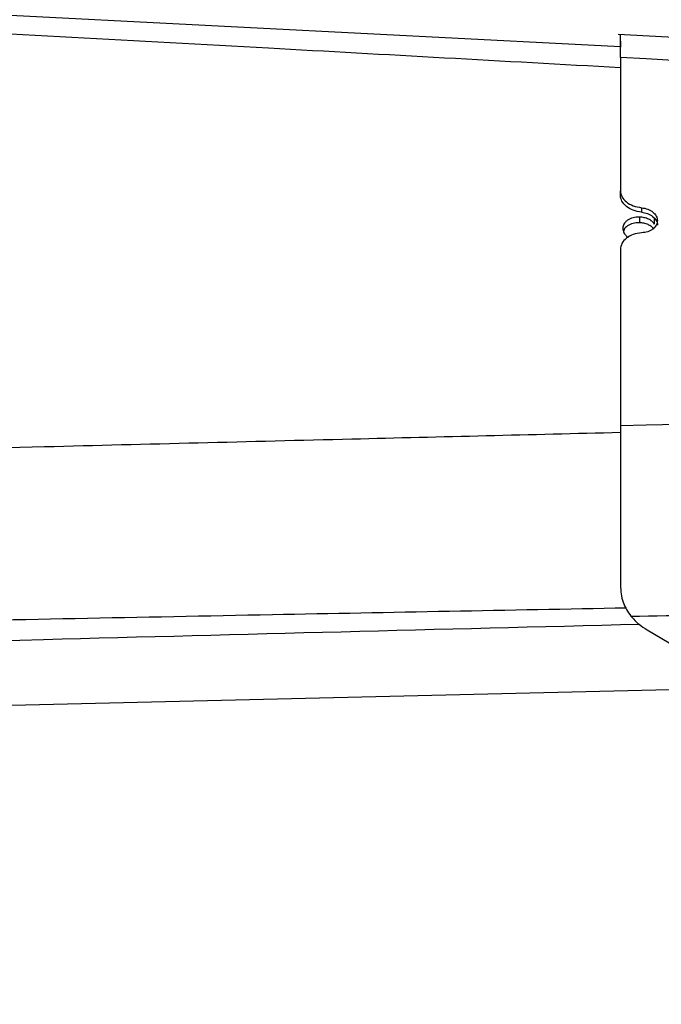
# Model space of a CAD drawing. Header units: millimetres. Extents: x 0 to 594, y 0 to 420.
# Tile 10 of 47: x 246 to 273, y 267 to 308. Entities that reach past the tile are written whole.
import ezdxf

# ---------------------------------------------------------------- set-up
doc = ezdxf.new("R2010")
doc.units = ezdxf.units.MM
doc.layers.add('SLD-0', color=7, linetype='Continuous')
doc.styles.add('SLDTEXTSTYLE0', font='TXT', dxfattribs={"width": 0.75})
doc.dimstyles.new('SLDDIMSTYLE3', dxfattribs={"dimtxt": 3.5, "dimasz": 3.2, "dimexe": 0, "dimexo": 0.0625, "dimgap": 0.875, "dimtad": 1, "dimdec": 1, "dimlfac": 3, "dimrnd": 1e-09, "dimzin": 4, "dimdsep": 46, "dimtxsty": 'SLDTEXTSTYLE0', "dimsah": 1, "dimcen": 0.09, "dimadec": 0, "dimazin": 1, "dimtfac": 1, "dimtdec": 1, "dimtofl": 0, "dimtmove": 0, "dimatfit": 3, "dimfxl": 1, "dimfrac": 2, "dimtolj": 1, "dimtzin": 12, "dimarcsym": 0})
doc.dimstyles.new('SLDDIMSTYLE4', dxfattribs={"dimtxt": 3.5, "dimasz": 3.2, "dimexe": 0, "dimexo": 0.0625, "dimgap": 0.875, "dimtad": 1, "dimdec": 1, "dimlfac": 3, "dimrnd": 1e-09, "dimzin": 12, "dimdsep": 46, "dimtxsty": 'SLDTEXTSTYLE0', "dimsah": 1, "dimcen": 0.09, "dimadec": 0, "dimazin": 3, "dimtfac": 1, "dimtdec": 1, "dimtofl": 0, "dimtmove": 0, "dimatfit": 3, "dimfxl": 1, "dimfrac": 2, "dimtolj": 1, "dimtzin": 12, "dimarcsym": 0})

# ---------------------------------------------------------------- blocks, each defined once
blk = doc.blocks.new('_D_4')
at = {"layer": 'SLD-0', "color": 7, "transparency": 16777216}
for p, q in [((211.798, 320.57), (307.971, 320.57)), ((306.971, 320.57), (306.971, 213.904)), ((295.148, 274.348), (295.148, 275.415)), ((295.148, 275.415), (300.704, 275.415)), ((300.704, 275.415), (300.704, 274.348)), ((295.148, 260.125), (295.148, 259.058)), ((300.704, 259.058), (300.704, 260.125)), ((295.148, 259.058), (300.704, 259.058)), ((211.798, 213.904), (307.971, 213.904))]:
    blk.add_line(p, q, dxfattribs=at)
for points in [[(306.971, 320.57), (306.421, 317.37), (307.521, 317.37)], [(306.971, 213.904), (307.521, 217.104), (306.421, 217.104)]]:
    blk.add_solid(points, dxfattribs=at)
at = {"layer": 'SLD-0', "color": 7, "transparency": 16777216, "char_height": 3.5, "attachment_point": 1, "rotation": 90, "style": 'SLDTEXTSTYLE0'}
for s, insert in [('320.0', (302.46, 264.057)), ('12.598', (296.192, 260.125)), ('%%c', (302.46, 258.779))]:
    blk.add_mtext(s, dxfattribs=dict(at, insert=insert))
blk = doc.blocks.new('_D_5')
at = {"layer": 'SLD-0', "color": 7, "transparency": 16777216}
for p, q in [((243.192, 370.823), (242.126, 370.823)), ((242.126, 370.823), (242.126, 365.267)), ((254.83, 370.823), (255.896, 370.823)), ((255.896, 370.823), (255.896, 365.267)), ((242.126, 365.267), (243.192, 365.267)), ((255.896, 365.267), (254.83, 365.267)), ((207.051, 268.237), (207.051, 361.031)), ((290.971, 293.436), (290.971, 361.031)), ((207.051, 360.031), (290.971, 360.031))]:
    blk.add_line(p, q, dxfattribs=at)
for points in [[(207.051, 360.031), (210.251, 359.481), (210.251, 360.581)], [(290.971, 360.031), (287.771, 360.581), (287.771, 359.481)]]:
    blk.add_solid(points, dxfattribs=at)
at = {"layer": 'SLD-0', "color": 7, "transparency": 16777216, "char_height": 3.5, "attachment_point": 1, "style": 'SLDTEXTSTYLE0'}
for s, insert in [('9.870', (243.192, 369.779)), ('250.7', (243.192, 364.542))]:
    blk.add_mtext(s, dxfattribs=dict(at, insert=insert))

msp = doc.modelspace()

# ---------------------------------------------------------------- linework, layer by layer
at = {"color": 7, "linetype": 'Continuous', "lineweight": 25}
for p, q in [((271.253, 307.325), (215.465, 310.201)), ((273.752, 307.706), (271.163, 307.842)), ((271.253, 301.107), (271.253, 301.296)), ((272.138, 300.59), (272.138, 300.401)), ((272.052, 300.198), (272.052, 299.962)), ((272.68, 299.908), (272.681, 300.136)), ((272.37, 282.919), (275.409, 281.114)), ((274.3, 280.432), (215.465, 279.03))]:
    msp.add_line(p, q, dxfattribs=at)
at = {"color": 7, "linetype": 'Continuous', "lineweight": 25, "flags": 128}
for points in [[(273.7, 306.746), (272.33, 306.823), (271.253, 306.884)], [(271.253, 306.884), (271.253, 306.267), (271.253, 305.627), (271.253, 304.962), (271.253, 304.274), (271.253, 303.563), (271.253, 302.829), (271.253, 302.073), (271.253, 301.296)], [(271.253, 298.837), (271.253, 297.978), (271.253, 297.099), (271.253, 296.202), (271.253, 295.287), (271.253, 294.355), (271.253, 293.405), (271.253, 292.439), (271.253, 291.458)], [(273.7, 291.519), (272.33, 291.485), (271.253, 291.458)]]:
    msp.add_lwpolyline(points, dxfattribs=at)
at = {"color": 7, "linetype": 'Continuous', "lineweight": 25}
for points, knots in [([(271.253, 306.447), (266.339, 306.721), (255.939, 307.3), (241.174, 308.109), (227.492, 308.852), (219.296, 309.291), (215.465, 309.496)], [0, 0, 0, 0, 0.264242, 0.559301, 0.793967, 1, 1, 1, 1]), ([(271.253, 306.884), (271.253, 307.026), (271.253, 307.311), (271.253, 307.605), (271.253, 307.782), (271.253, 307.854), (271.253, 307.835), (271.253, 307.834)], [0, 0, 0, 0, 0.245905, 0.491786, 0.738097, 0.98442, 1, 1, 1, 1]), ([(271.253, 307.559), (271.253, 307.559), (271.253, 307.559), (271.253, 307.336), (271.253, 307.316)], [0, 0, 0, 0, 0.9108386, 1, 1, 1, 1]), ([(271.253, 301.296), (271.266, 301.212), (271.292, 301.046), (271.491, 300.825), (271.78, 300.655), (272.019, 300.612), (272.138, 300.59)], [0, 0, 0, 0, 0.249977, 0.49988, 0.749733, 1, 1, 1, 1]), ([(272.138, 300.401), (272.019, 300.423), (271.781, 300.466), (271.492, 300.636), (271.292, 300.857), (271.266, 301.024), (271.253, 301.107)], [0, 0, 0, 0, 0.2499808, 0.4998878, 0.749739, 1, 1, 1, 1]), ([(272.138, 300.59), (272.227, 300.574), (272.405, 300.542), (272.624, 300.414), (272.768, 300.245), (272.818, 300.051), (272.768, 299.859), (272.624, 299.694), (272.406, 299.573), (272.227, 299.549), (272.138, 299.537)], [0, 0, 0, 0, 0.1249783, 0.2499493, 0.3749203, 0.4998977, 0.6248877, 0.7498969, 0.8749321, 1, 1, 1, 1]), ([(272.052, 300.198), (271.96, 300.193), (271.777, 300.182), (271.579, 300.091), (271.461, 299.992), (271.377, 299.879), (271.335, 299.724), (271.376, 299.565), (271.463, 299.45), (271.522, 299.383), (271.572, 299.359), (271.58, 299.355)], [0, 0, 0, 0, 0.163551, 0.327237, 0.415997, 0.500393, 0.655424, 0.810297, 0.894615, 0.9833, 1, 1, 1, 1]), ([(272.68, 299.908), (272.648, 299.947), (272.583, 300.026), (272.432, 300.117), (272.251, 300.181), (272.118, 300.192), (272.052, 300.198)], [0, 0, 0, 0, 0.243025, 0.490694, 0.743017, 1, 1, 1, 1]), ([(272.138, 300.401), (272.224, 300.386), (272.398, 300.355), (272.619, 300.23), (272.758, 300.062), (272.819, 299.927), (272.801, 299.863), (272.801, 299.863)], [0, 0, 0, 0, 0.242155, 0.489496, 0.742039, 0.999796, 1, 1, 1, 1]), ([(272.052, 299.962), (271.96, 299.957), (271.776, 299.947), (271.548, 299.839), (271.408, 299.715), (271.389, 299.626), (271.384, 299.601)], [0, 0, 0, 0, 0.294475, 0.58919, 0.883959, 1, 1, 1, 1]), ([(272.669, 299.688), (272.635, 299.726), (272.566, 299.803), (272.415, 299.888), (272.24, 299.947), (272.115, 299.957), (272.052, 299.962)], [0, 0, 0, 0, 0.250278, 0.500215, 0.749882, 1, 1, 1, 1]), ([(272.138, 299.537), (272.019, 299.52), (271.781, 299.488), (271.492, 299.326), (271.292, 299.103), (271.266, 298.926), (271.253, 298.837)], [0, 0, 0, 0, 0.249981, 0.499888, 0.749739, 1, 1, 1, 1]), ([(215.465, 289.776), (220.491, 289.907), (231.048, 290.181), (245.896, 290.558), (259.466, 290.898), (267.505, 291.095), (271.253, 291.187)], [0, 0, 0, 0, 0.270278, 0.5676507, 0.7984547, 1, 1, 1, 1]), ([(271.253, 291.458), (271.253, 291.203), (271.253, 290.694), (271.253, 289.866), (271.253, 289.009), (271.253, 288.134), (271.253, 287.257), (271.253, 286.396), (271.253, 285.561), (271.253, 285.046), (271.253, 284.788)], [0, 0, 0, 0, 0.1248406, 0.2496408, 0.3747014, 0.4997118, 0.6248366, 0.7499221, 0.8749668, 1, 1, 1, 1]), ([(271.253, 284.788), (271.271, 284.542), (271.308, 284.05), (271.563, 283.675), (271.69, 283.488)], [0, 0, 0, 0, 0.498538, 1, 1, 1, 1]), ([(271.502, 283.827), (266.561, 283.733), (256.11, 283.534), (241.277, 283.242), (227.538, 282.965), (219.31, 282.795), (215.465, 282.715)], [0, 0, 0, 0, 0.264524, 0.559513, 0.794137, 1, 1, 1, 1]), ([(271.69, 283.488), (273.656, 283.525), (277.16, 283.591), (280.664, 283.656), (282.201, 283.685)], [0, 0, 0, 0, 0.561167, 1, 1, 1, 1]), ([(271.69, 283.488), (271.799, 283.37), (271.993, 283.16), (272.254, 282.993), (272.37, 282.919)], [0, 0, 0, 0, 0.5599501, 1, 1, 1, 1]), ([(215.465, 281.678), (226.005, 281.959), (244.86, 282.463), (263.714, 282.944), (272.03, 283.156)], [0, 0, 0, 0, 0.558993, 1, 1, 1, 1])]:
    msp.add_open_spline(points, degree=3, knots=knots, dxfattribs=at)

# ---------------------------------------------------------------- dimensions: what is measured, and where the dimension line sits
at = {"layer": 'SLD-0', "color": 7}
dim = msp.add_linear_dim(base=(290.971, 360.031), p1=(207.051, 267.237), p2=(290.971, 292.436), dimstyle='SLDDIMSTYLE4', dxfattribs=at)
dim.commit()
dim.dimension.update_dxf_attribs({"geometry": '_D_5', "text_midpoint": (249.011, 360.031), "dimtype": 160})
dim = msp.add_linear_dim(base=(306.971, 213.904), p1=(210.798, 320.57), p2=(210.798, 213.904), angle=90, text='%%c<>', dimstyle='SLDDIMSTYLE3', dxfattribs=at)
dim.commit()
dim.dimension.update_dxf_attribs({"geometry": '_D_4', "text_midpoint": (306.971, 267.237), "dimtype": 160})

doc.saveas('drawing.dxf')
